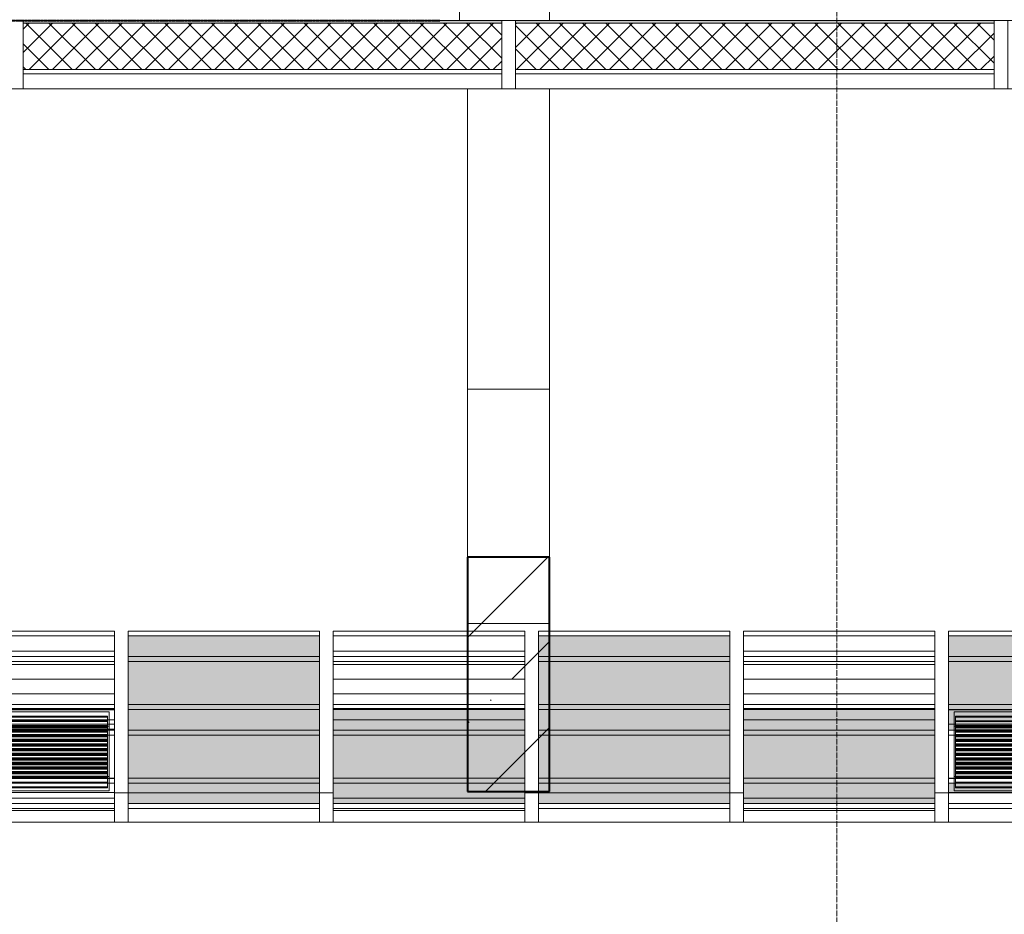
# Model space of a CAD drawing. Header units: millimetres. Extents: x 105028 to 874735, y -568483 to 191941.
# Tile 83 of 135: x 343626 to 347226, y 151265 to 154536. Entities that reach past the tile are written whole.
import ezdxf

# ---------------------------------------------------------------- set-up
doc = ezdxf.new("R2010")
doc.units = ezdxf.units.MM
for name, pattern in [('ADSK_Линия сетки', [25, 20, -2.5, 0, -2.5]), ('ADSK_Штриховая_ш3 п1_5', [4.5, 3, -1.5]), ('Штрих_3_1_5_', [4.5, 3, -1.5])]:
    doc.linetypes.add(name, pattern=pattern)
doc.layers.add('_Разделитель помещений_', color=4, linetype='ADSK_Штриховая_ш3 п1_5', lineweight=40, true_color=0x00ffff)
for name, color, linetype, lineweight in [('Импосты витража', 7, 'Continuous', 18), ('Оси', 7, 'Continuous', 9), ('Панели витража', 252, 'Continuous', 5), ('Перекрытия', 7, 'Continuous', 18), ('Стены', 7, 'Continuous', 18), ('Стены разрез', 7, 'Continuous', 40), ('Стены штриховка', 7, 'Continuous', 40)]:
    doc.layers.add(name, color=color, linetype=linetype, lineweight=lineweight)
pattern_1 = [(45, (0, 0), (-42.42640687, 42.42640687), []), (135, (0, 0), (-42.42640687, -42.42640687), [])]
pattern_2 = [(0, (0, 8698417.33), (0, 53.755), [])]

# ---------------------------------------------------------------- blocks, each defined once
blk = doc.blocks.new('135_SLK_K2_AR_rvt-1-К2_L02_5_400__Задание СС')
at = {"layer": '_Разделитель помещений_', "linetype": 'Штрих_3_1_5_'}
blk.add_line((-12377714.2, 9982455.7), (-12375964.2, 9982455.7), dxfattribs=at)
at = {"layer": 'Перекрытия'}
for p, q in [((-12368714.2, 9982455.7), (-12386314.2, 9982455.7)), ((-12386314.2, 9982455.7), (-12368714.2, 9982455.7))]:
    blk.add_line(p, q, dxfattribs=at)
blk = doc.blocks.new('135_SLK_GD_KR_rvt-1-К2_L02_5_400__Задание СС')
at = {"layer": 'Оси', "color": 8, "linetype": 'ADSK_Линия сетки', "true_color": 0x808080}
blk.add_line((-12374514.2, 10019863.3), (-12374514.2, 9976036.4), dxfattribs=at)
blk = doc.blocks.new('135_SLK_K1-2-3_KR_rvt-1-К2_L02_5_400__Задание СС')
at = {"layer": 'Стены разрез', "lineweight": 9}
h = blk.add_hatch(dxfattribs=at)
h.set_pattern_fill('FP_6', color=256, style=0, pattern_type=2)
h.set_pattern_definition([(45, (0, 0), (-314.308964, 314.308964), []), (45, (314.3, 0), (-314.308964, 314.308964), [555.625, -111.125, 3.353, -107.772])])
h.paths.add_polyline_path([(-12375864.2, 9979636.5), (-12375564.2, 9979636.5), (-12375564.2, 9980493.4), (-12375864.2, 9980493.4)])
at = {"layer": 'Перекрытия'}
for p, q in [((-12368714.2, 9982455.7), (-12386314.2, 9982455.7)), ((-12386314.2, 9982455.7), (-12368714.2, 9982455.7))]:
    blk.add_line(p, q, dxfattribs=at)
at = {"layer": 'Стены'}
for p, q in [((-12375864.2, 9980493.4), (-12375864.2, 9981107.6)), ((-12375864.2, 9981107.6), (-12375864.2, 9980250.7)), ((-12375864.2, 9981107.6), (-12375564.2, 9981107.6)), ((-12375564.2, 9980250.7), (-12375564.2, 9981107.6)), ((-12375564.2, 9981107.6), (-12375564.2, 9980493.4)), ((-12375864.2, 9980250.7), (-12375864.2, 9979636.5)), ((-12375564.2, 9980250.7), (-12375864.2, 9980250.7)), ((-12375564.2, 9979636.5), (-12375564.2, 9980250.7))]:
    blk.add_line(p, q, dxfattribs=at)
at = {"layer": 'Стены разрез'}
for p, q in [((-12375864.2, 9980493.4), (-12375864.2, 9979636.5)), ((-12375564.2, 9980493.4), (-12375864.2, 9980493.4)), ((-12375564.2, 9979636.5), (-12375564.2, 9980493.4)), ((-12375864.2, 9979636.5), (-12375564.2, 9979636.5))]:
    blk.add_line(p, q, dxfattribs=at)
blk = doc.blocks.new('Rectangular Mullion - R_StandardFrame_50Wx250H-4645537-К2_L02_5_400__Задание СС')
at = {"layer": 'Импосты витража', "lineweight": 5}
for p, q in [((-12381114.2, 9982455.7), (-12379314.2, 9982455.7)), ((-12381114.2, 9982455.7), (-12379314.2, 9982455.7)), ((-12379314.2, 9982205.7), (-12381114.2, 9982205.7)), ((-12381114.2, 9982205.7), (-12379314.2, 9982205.7))]:
    blk.add_line(p, q, dxfattribs=at)
blk = doc.blocks.new('Rectangular Mullion - R_InvisibleFrame_50Wx250H-5146803-К2_L02_5_400__Задание СС')
at = {"layer": 'Импосты витража', "lineweight": 5}
for p, q in [((-25, 0), (-25, 250)), ((-25, 250), (25, 250)), ((25, 250), (-25, 250)), ((-25, 250), (-25, 0)), ((25, 250), (25, 0)), ((25, 0), (25, 250)), ((25, 0), (-25, 0)), ((-25, 0), (25, 0))]:
    blk.add_line(p, q, dxfattribs=at)
blk = doc.blocks.new('System Panel - A_PAN_Glass_Холодное_Стемалит-V92-К2_L02_5_400__Задание СС')
at = {"layer": 'Панели витража', "lineweight": 5}
h = blk.add_hatch(dxfattribs=at)
h.set_pattern_fill('FP_36', color=256, style=0, pattern_type=2)
h.set_pattern_definition(pattern_2)
h.paths.add_polyline_path([(-12377155.2, 9979898.3), (-12377155.2, 9980149.2), (-12377855.2, 9980149.2), (-12377855.2, 9979898.3)])
h = blk.add_hatch(dxfattribs=at)
h.set_pattern_fill('FP_37', color=256, style=0, pattern_type=2)
h.set_pattern_definition([(0, (0, 1281481), (0, 140.037), [])])
h.paths.add_polyline_path([(-12377155.2, 9979861), (-12377155.2, 9979898.3), (-12377855.2, 9979898.3), (-12377855.2, 9979861)])
for p, q in [((-12377855.2, 9980149.2), (-12377855.2, 9979898.3)), ((-12377155.2, 9980149.2), (-12377855.2, 9980149.2)), ((-12377855.2, 9980111.8), (-12377855.2, 9980149.2)), ((-12377155.2, 9979898.3), (-12377155.2, 9980149.2)), ((-12377155.2, 9980149.2), (-12377155.2, 9980111.8)), ((-12377855.2, 9980111.8), (-12377155.2, 9980111.8)), ((-12377855.2, 9979861), (-12377855.2, 9980111.8)), ((-12377155.2, 9980111.8), (-12377155.2, 9979861)), ((-12377855.2, 9979898.3), (-12377155.2, 9979898.3)), ((-12377855.2, 9979898.3), (-12377855.2, 9979861)), ((-12377155.2, 9979898.3), (-12377155.2, 9979861)), ((-12377155.2, 9979861), (-12377855.2, 9979861))]:
    blk.add_line(p, q, dxfattribs=at)
blk = doc.blocks.new('System Panel - A_PAN_ALU_Темный_100_Тонкая панель_Вынос4-5838587-К2_L02_5_400__Задание СС')
at = {"layer": 'Панели витража', "lineweight": 5, "true_color": 0xdbdbdb}
for points in [[(-12385405.2, 9979954.3), (-12385405.2, 9980205.2), (-12386105.2, 9980205.2), (-12386105.2, 9979954.3), (-12386014.2, 9979954.3)], [(-12386014.2, 9979936.4), (-12385405.2, 9979936.4), (-12385405.2, 9979954.3), (-12386105.2, 9979954.3), (-12386105.2, 9979936.4)]]:
    blk.add_hatch(color=254, dxfattribs=at).paths.add_polyline_path(points)
at = {"layer": 'Панели витража', "lineweight": 5}
for p, q in [((-12386105.2, 9980205.2), (-12386105.2, 9979954.3)), ((-12385405.2, 9980205.2), (-12386105.2, 9980205.2)), ((-12386105.2, 9980111.8), (-12386105.2, 9980205.2)), ((-12385405.2, 9979954.3), (-12385405.2, 9980205.2)), ((-12385405.2, 9980205.2), (-12385405.2, 9980111.8)), ((-12386105.2, 9980111.8), (-12385405.2, 9980111.8)), ((-12386105.2, 9979861), (-12386105.2, 9980111.8)), ((-12385405.2, 9980111.8), (-12385405.2, 9979861)), ((-12386105.2, 9979954.3), (-12385405.2, 9979954.3)), ((-12386105.2, 9979954.3), (-12386105.2, 9979861)), ((-12385405.2, 9979954.3), (-12385405.2, 9979861)), ((-12385405.2, 9979861), (-12386105.2, 9979861))]:
    blk.add_line(p, q, dxfattribs=at)
blk = doc.blocks.new('System Panel - A_PAN_Glass_Холодное_Стемалит-V93-К2_L02_5_400__Задание СС')
at = {"layer": 'Панели витража', "lineweight": 5}
h = blk.add_hatch(dxfattribs=at)
h.set_pattern_fill('FP_36', color=256, style=0, pattern_type=2)
h.set_pattern_definition(pattern_2)
h.paths.add_polyline_path([(-12375655.2, 9979936.4), (-12375655.2, 9980149.2), (-12376355.2, 9980149.2), (-12376355.2, 9979936.4), (-12375864.2, 9979936.4)])
for p, q in [((-12376355.2, 9980149.2), (-12376355.2, 9979898.3)), ((-12375655.2, 9980149.2), (-12376355.2, 9980149.2)), ((-12376355.2, 9980111.8), (-12376355.2, 9980149.2)), ((-12375655.2, 9979898.3), (-12375655.2, 9980149.2)), ((-12375655.2, 9980149.2), (-12375655.2, 9980111.8)), ((-12376355.2, 9980111.8), (-12375655.2, 9980111.8)), ((-12376355.2, 9979861), (-12376355.2, 9980111.8)), ((-12375655.2, 9980111.8), (-12375655.2, 9979861)), ((-12376355.2, 9979898.3), (-12375655.2, 9979898.3)), ((-12376355.2, 9979898.3), (-12376355.2, 9979861)), ((-12375655.2, 9979898.3), (-12375655.2, 9979861)), ((-12375655.2, 9979861), (-12376355.2, 9979861))]:
    blk.add_line(p, q, dxfattribs=at)
blk = doc.blocks.new('System Panel - A_PAN_Glass_Холодное_Стемалит-V94-К2_L02_5_400__Задание СС')
at = {"layer": 'Панели витража', "lineweight": 5}
h = blk.add_hatch(dxfattribs=at)
h.set_pattern_fill('FP_36', color=256, style=0, pattern_type=2)
h.set_pattern_definition(pattern_2)
h.paths.add_polyline_path([(-12374855.2, 9979936.4), (-12374155.2, 9979936.4), (-12374155.2, 9980149.2), (-12374855.2, 9980149.2)])
for p, q in [((-12374855.2, 9980149.2), (-12374855.2, 9979898.3)), ((-12374155.2, 9980149.2), (-12374855.2, 9980149.2)), ((-12374855.2, 9980111.8), (-12374855.2, 9980149.2)), ((-12374155.2, 9979898.3), (-12374155.2, 9980149.2)), ((-12374155.2, 9980149.2), (-12374155.2, 9980111.8)), ((-12374855.2, 9980111.8), (-12374155.2, 9980111.8)), ((-12374855.2, 9979861), (-12374855.2, 9980111.8)), ((-12374155.2, 9980111.8), (-12374155.2, 9979861)), ((-12374855.2, 9979898.3), (-12374155.2, 9979898.3)), ((-12374855.2, 9979898.3), (-12374855.2, 9979861)), ((-12374155.2, 9979898.3), (-12374155.2, 9979861)), ((-12374155.2, 9979861), (-12374855.2, 9979861))]:
    blk.add_line(p, q, dxfattribs=at)
blk = doc.blocks.new('System Panel - A_PAN_ALU_Темный_100_Тонкая панель_Вынос4-V87-К2_L02_5_400__Задание СС')
at = {"layer": 'Панели витража', "lineweight": 5, "true_color": 0xdbdbdb}
for points in [[(-12383905.2, 9979954.3), (-12383905.2, 9980205.2), (-12384605.2, 9980205.2), (-12384605.2, 9979954.3)], [(-12383905.2, 9979861), (-12383905.2, 9979954.3), (-12384605.2, 9979954.3), (-12384605.2, 9979861)]]:
    blk.add_hatch(color=254, dxfattribs=at).paths.add_polyline_path(points)
at = {"layer": 'Панели витража', "lineweight": 5}
for p, q in [((-12384605.2, 9980205.2), (-12384605.2, 9979954.3)), ((-12383905.2, 9980205.2), (-12384605.2, 9980205.2)), ((-12384605.2, 9980111.8), (-12384605.2, 9980205.2)), ((-12383905.2, 9979954.3), (-12383905.2, 9980205.2)), ((-12383905.2, 9980205.2), (-12383905.2, 9980111.8)), ((-12384605.2, 9980111.8), (-12383905.2, 9980111.8)), ((-12384605.2, 9979861), (-12384605.2, 9980111.8)), ((-12383905.2, 9980111.8), (-12383905.2, 9979861)), ((-12384605.2, 9979954.3), (-12383905.2, 9979954.3)), ((-12384605.2, 9979954.3), (-12384605.2, 9979861)), ((-12383905.2, 9979954.3), (-12383905.2, 9979861)), ((-12383905.2, 9979861), (-12384605.2, 9979861))]:
    blk.add_line(p, q, dxfattribs=at)
blk = doc.blocks.new('SLG_Панель_Решетка - СТМ-36_ В-50_ У-160 _Смещение 18__Сэндвич-панель_жс-0_2-0_25-6039872-К2_L02_5_400__Задание СС')
at = {"layer": 'Панели витража', "lineweight": 5}
for p, q in [((-12383905.2, 9979934.6), (-12384605.2, 9979934.6)), ((-12384605.2, 9979934.6), (-12384605.2, 9979683.7)), ((-12384605.2, 9979883.2), (-12384605.2, 9979934.6)), ((-12384585.2, 9979690.9), (-12384585.2, 9979927.4)), ((-12384585.2, 9979927.4), (-12383925.2, 9979927.4)), ((-12384585.2, 9979876), (-12384585.2, 9979927.4)), ((-12383925.2, 9979927.4), (-12383925.2, 9979690.9)), ((-12383925.2, 9979876), (-12383925.2, 9979927.4)), ((-12383905.2, 9979683.7), (-12383905.2, 9979934.6)), ((-12383905.2, 9979883.2), (-12383905.2, 9979934.6)), ((-12384580.2, 9979908.8), (-12384580.2, 9979912.2)), ((-12384580.2, 9979912.2), (-12384580.2, 9979873.2)), ((-12383930.2, 9979912.2), (-12384580.2, 9979912.2)), ((-12384580.2, 9979869.8), (-12384580.2, 9979908.8)), ((-12383930.2, 9979908.8), (-12384580.2, 9979908.8)), ((-12384580.2, 9979891.9), (-12384580.2, 9979895.3)), ((-12384580.2, 9979895.3), (-12384580.2, 9979856.3)), ((-12383930.2, 9979895.3), (-12384580.2, 9979895.3)), ((-12384580.2, 9979852.9), (-12384580.2, 9979891.9)), ((-12383930.2, 9979891.9), (-12384580.2, 9979891.9)), ((-12383930.2, 9979873.2), (-12383930.2, 9979912.2)), ((-12383930.2, 9979912.2), (-12383930.2, 9979908.8)), ((-12383930.2, 9979908.8), (-12383930.2, 9979869.8)), ((-12383930.2, 9979856.3), (-12383930.2, 9979895.3)), ((-12383930.2, 9979895.3), (-12383930.2, 9979891.9)), ((-12383930.2, 9979891.9), (-12383930.2, 9979852.9)), ((-12384605.2, 9979632.4), (-12384605.2, 9979883.2)), ((-12384605.2, 9979883.2), (-12383905.2, 9979883.2)), ((-12383925.2, 9979876), (-12384585.2, 9979876)), ((-12384585.2, 9979876), (-12384585.2, 9979639.5)), ((-12384580.2, 9979875), (-12384580.2, 9979878.4)), ((-12384580.2, 9979878.4), (-12384580.2, 9979839.4)), ((-12383930.2, 9979878.4), (-12384580.2, 9979878.4)), ((-12384580.2, 9979836), (-12384580.2, 9979875)), ((-12383930.2, 9979875), (-12384580.2, 9979875)), ((-12384580.2, 9979873.2), (-12384580.2, 9979869.8)), ((-12383930.2, 9979873.2), (-12384580.2, 9979873.2)), ((-12384580.2, 9979869.8), (-12383930.2, 9979869.8)), ((-12384580.2, 9979858.1), (-12384580.2, 9979861.5)), ((-12384580.2, 9979861.5), (-12384580.2, 9979822.5)), ((-12383930.2, 9979861.5), (-12384580.2, 9979861.5)), ((-12384580.2, 9979819.1), (-12384580.2, 9979858.1)), ((-12383930.2, 9979858.1), (-12384580.2, 9979858.1)), ((-12384580.2, 9979856.3), (-12384580.2, 9979852.9)), ((-12383930.2, 9979856.3), (-12384580.2, 9979856.3)), ((-12384580.2, 9979852.9), (-12383930.2, 9979852.9)), ((-12383930.2, 9979839.4), (-12383930.2, 9979878.4)), ((-12383930.2, 9979878.4), (-12383930.2, 9979875)), ((-12383930.2, 9979875), (-12383930.2, 9979836)), ((-12383930.2, 9979869.8), (-12383930.2, 9979873.2)), ((-12383930.2, 9979822.5), (-12383930.2, 9979861.5)), ((-12383930.2, 9979861.5), (-12383930.2, 9979858.1)), ((-12383930.2, 9979858.1), (-12383930.2, 9979819.1)), ((-12383930.2, 9979852.9), (-12383930.2, 9979856.3)), ((-12383925.2, 9979639.5), (-12383925.2, 9979876)), ((-12383905.2, 9979883.2), (-12383905.2, 9979632.4)), ((-12384580.2, 9979841.2), (-12384580.2, 9979844.6)), ((-12384580.2, 9979844.6), (-12384580.2, 9979805.6)), ((-12383930.2, 9979844.6), (-12384580.2, 9979844.6)), ((-12384580.2, 9979802.2), (-12384580.2, 9979841.2)), ((-12383930.2, 9979841.2), (-12384580.2, 9979841.2)), ((-12384580.2, 9979839.4), (-12384580.2, 9979836)), ((-12383930.2, 9979839.4), (-12384580.2, 9979839.4)), ((-12384580.2, 9979836), (-12383930.2, 9979836)), ((-12384580.2, 9979824.3), (-12384580.2, 9979827.7)), ((-12384580.2, 9979827.7), (-12384580.2, 9979788.7)), ((-12383930.2, 9979827.7), (-12384580.2, 9979827.7)), ((-12384580.2, 9979785.3), (-12384580.2, 9979824.3)), ((-12383930.2, 9979824.3), (-12384580.2, 9979824.3)), ((-12384580.2, 9979822.5), (-12384580.2, 9979819.1)), ((-12383930.2, 9979822.5), (-12384580.2, 9979822.5)), ((-12384580.2, 9979819.1), (-12383930.2, 9979819.1)), ((-12383930.2, 9979805.6), (-12383930.2, 9979844.6)), ((-12383930.2, 9979844.6), (-12383930.2, 9979841.2)), ((-12383930.2, 9979841.2), (-12383930.2, 9979802.2)), ((-12383930.2, 9979836), (-12383930.2, 9979839.4)), ((-12383930.2, 9979788.7), (-12383930.2, 9979827.7)), ((-12383930.2, 9979827.7), (-12383930.2, 9979824.3)), ((-12383930.2, 9979824.3), (-12383930.2, 9979785.3)), ((-12383930.2, 9979819.1), (-12383930.2, 9979822.5)), ((-12384580.2, 9979807.4), (-12384580.2, 9979810.8)), ((-12384580.2, 9979810.8), (-12384580.2, 9979771.8)), ((-12383930.2, 9979810.8), (-12384580.2, 9979810.8)), ((-12384580.2, 9979768.4), (-12384580.2, 9979807.4)), ((-12383930.2, 9979807.4), (-12384580.2, 9979807.4)), ((-12384580.2, 9979805.6), (-12384580.2, 9979802.2)), ((-12383930.2, 9979805.6), (-12384580.2, 9979805.6)), ((-12384580.2, 9979802.2), (-12383930.2, 9979802.2)), ((-12384580.2, 9979790.5), (-12384580.2, 9979793.9)), ((-12384580.2, 9979793.9), (-12384580.2, 9979754.9)), ((-12383930.2, 9979793.9), (-12384580.2, 9979793.9)), ((-12384580.2, 9979751.5), (-12384580.2, 9979790.5)), ((-12383930.2, 9979790.5), (-12384580.2, 9979790.5)), ((-12384580.2, 9979788.7), (-12384580.2, 9979785.3)), ((-12383930.2, 9979788.7), (-12384580.2, 9979788.7)), ((-12384580.2, 9979785.3), (-12383930.2, 9979785.3)), ((-12384580.2, 9979773.6), (-12384580.2, 9979777)), ((-12384580.2, 9979777), (-12384580.2, 9979738)), ((-12383930.2, 9979777), (-12384580.2, 9979777)), ((-12383930.2, 9979771.8), (-12383930.2, 9979810.8)), ((-12383930.2, 9979810.8), (-12383930.2, 9979807.4)), ((-12383930.2, 9979807.4), (-12383930.2, 9979768.4)), ((-12383930.2, 9979802.2), (-12383930.2, 9979805.6)), ((-12383930.2, 9979754.9), (-12383930.2, 9979793.9)), ((-12383930.2, 9979793.9), (-12383930.2, 9979790.5)), ((-12383930.2, 9979790.5), (-12383930.2, 9979751.5)), ((-12383930.2, 9979785.3), (-12383930.2, 9979788.7)), ((-12383930.2, 9979738), (-12383930.2, 9979777)), ((-12383930.2, 9979777), (-12383930.2, 9979773.6)), ((-12384580.2, 9979734.6), (-12384580.2, 9979773.6)), ((-12383930.2, 9979773.6), (-12384580.2, 9979773.6)), ((-12384580.2, 9979771.8), (-12384580.2, 9979768.4)), ((-12383930.2, 9979771.8), (-12384580.2, 9979771.8)), ((-12384580.2, 9979768.4), (-12383930.2, 9979768.4)), ((-12384580.2, 9979756.7), (-12384580.2, 9979760.1)), ((-12384580.2, 9979760.1), (-12384580.2, 9979721)), ((-12383930.2, 9979760.1), (-12384580.2, 9979760.1)), ((-12384580.2, 9979717.7), (-12384580.2, 9979756.7)), ((-12383930.2, 9979756.7), (-12384580.2, 9979756.7)), ((-12384580.2, 9979754.9), (-12384580.2, 9979751.5)), ((-12383930.2, 9979754.9), (-12384580.2, 9979754.9)), ((-12384580.2, 9979751.5), (-12383930.2, 9979751.5)), ((-12384580.2, 9979739.8), (-12384580.2, 9979743.2)), ((-12384580.2, 9979743.2), (-12384580.2, 9979704.1)), ((-12383930.2, 9979743.2), (-12384580.2, 9979743.2)), ((-12383930.2, 9979773.6), (-12383930.2, 9979734.6)), ((-12383930.2, 9979768.4), (-12383930.2, 9979771.8)), ((-12383930.2, 9979721), (-12383930.2, 9979760.1)), ((-12383930.2, 9979760.1), (-12383930.2, 9979756.7)), ((-12383930.2, 9979756.7), (-12383930.2, 9979717.7)), ((-12383930.2, 9979751.5), (-12383930.2, 9979754.9)), ((-12383930.2, 9979704.1), (-12383930.2, 9979743.2)), ((-12383930.2, 9979743.2), (-12383930.2, 9979739.8)), ((-12384580.2, 9979700.8), (-12384580.2, 9979739.8)), ((-12383930.2, 9979739.8), (-12384580.2, 9979739.8)), ((-12384580.2, 9979738), (-12384580.2, 9979734.6)), ((-12383930.2, 9979738), (-12384580.2, 9979738)), ((-12384580.2, 9979734.6), (-12383930.2, 9979734.6)), ((-12384580.2, 9979722.9), (-12384580.2, 9979726.3)), ((-12384580.2, 9979726.3), (-12384580.2, 9979687.2)), ((-12383930.2, 9979726.3), (-12384580.2, 9979726.3)), ((-12384580.2, 9979683.9), (-12384580.2, 9979722.9)), ((-12383930.2, 9979722.9), (-12384580.2, 9979722.9)), ((-12384580.2, 9979721), (-12384580.2, 9979717.7)), ((-12383930.2, 9979721), (-12384580.2, 9979721)), ((-12384580.2, 9979717.7), (-12383930.2, 9979717.7)), ((-12384580.2, 9979706), (-12384580.2, 9979709.4)), ((-12384580.2, 9979709.4), (-12384580.2, 9979670.3)), ((-12383930.2, 9979709.4), (-12384580.2, 9979709.4)), ((-12384580.2, 9979667), (-12384580.2, 9979706)), ((-12383930.2, 9979706), (-12384580.2, 9979706)), ((-12384580.2, 9979704.1), (-12384580.2, 9979700.8)), ((-12383930.2, 9979704.1), (-12384580.2, 9979704.1)), ((-12383930.2, 9979739.8), (-12383930.2, 9979700.8)), ((-12383930.2, 9979734.6), (-12383930.2, 9979738)), ((-12383930.2, 9979687.2), (-12383930.2, 9979726.3)), ((-12383930.2, 9979726.3), (-12383930.2, 9979722.9)), ((-12383930.2, 9979722.9), (-12383930.2, 9979683.9)), ((-12383930.2, 9979717.7), (-12383930.2, 9979721)), ((-12383930.2, 9979670.3), (-12383930.2, 9979709.4)), ((-12383930.2, 9979709.4), (-12383930.2, 9979706)), ((-12383930.2, 9979706), (-12383930.2, 9979667)), ((-12383930.2, 9979700.8), (-12383930.2, 9979704.1)), ((-12384605.2, 9979683.7), (-12383905.2, 9979683.7)), ((-12384605.2, 9979683.7), (-12384605.2, 9979632.4)), ((-12383925.2, 9979690.9), (-12384585.2, 9979690.9)), ((-12384585.2, 9979639.5), (-12384585.2, 9979690.9)), ((-12384580.2, 9979700.8), (-12383930.2, 9979700.8)), ((-12384580.2, 9979689.1), (-12384580.2, 9979692.4)), ((-12384580.2, 9979692.4), (-12384580.2, 9979653.4)), ((-12383930.2, 9979692.4), (-12384580.2, 9979692.4)), ((-12384580.2, 9979650), (-12384580.2, 9979689.1)), ((-12383930.2, 9979689.1), (-12384580.2, 9979689.1)), ((-12384580.2, 9979687.2), (-12384580.2, 9979683.9)), ((-12383930.2, 9979687.2), (-12384580.2, 9979687.2)), ((-12384580.2, 9979683.9), (-12383930.2, 9979683.9)), ((-12384580.2, 9979670.3), (-12384580.2, 9979667)), ((-12383930.2, 9979670.3), (-12384580.2, 9979670.3)), ((-12383930.2, 9979653.4), (-12383930.2, 9979692.4)), ((-12383930.2, 9979692.4), (-12383930.2, 9979689.1)), ((-12383930.2, 9979689.1), (-12383930.2, 9979650)), ((-12383930.2, 9979683.9), (-12383930.2, 9979687.2)), ((-12383930.2, 9979667), (-12383930.2, 9979670.3)), ((-12383925.2, 9979690.9), (-12383925.2, 9979639.5)), ((-12383905.2, 9979632.4), (-12383905.2, 9979683.7)), ((-12383905.2, 9979632.4), (-12384605.2, 9979632.4)), ((-12384585.2, 9979639.5), (-12383925.2, 9979639.5)), ((-12384580.2, 9979667), (-12383930.2, 9979667)), ((-12384580.2, 9979653.4), (-12384580.2, 9979650)), ((-12383930.2, 9979653.4), (-12384580.2, 9979653.4)), ((-12384580.2, 9979650), (-12383930.2, 9979650)), ((-12383930.2, 9979650), (-12383930.2, 9979653.4))]:
    blk.add_line(p, q, dxfattribs=at)
blk = doc.blocks.new('System Panel - A_PAN_ALU_Темный_100_Тонкая панель_Вынос4-V99-К2_L02_5_400__Задание СС')
at = {"layer": 'Панели витража', "lineweight": 5, "true_color": 0xdbdbdb}
blk.add_hatch(color=254, dxfattribs=at).paths.add_polyline_path([(-12385405.2, 9979685.6), (-12385405.2, 9979936.4), (-12386105.2, 9979936.4), (-12386105.2, 9979685.6), (-12386014.2, 9979685.6)])
h = blk.add_hatch(color=254, dxfattribs=at)
h.paths.add_polyline_path([(-12385405.2, 9979592.2), (-12385405.2, 9979631.5), (-12386105.2, 9979631.5), (-12386105.2, 9979592.2), (-12386014.2, 9979592.2)])
h.paths.add_polyline_path([(-12386105.2, 9979667.6), (-12385405.2, 9979667.6), (-12385405.2, 9979685.6), (-12386105.2, 9979685.6)])
at = {"layer": 'Панели витража', "lineweight": 5}
for p, q in [((-12386105.2, 9979936.4), (-12386105.2, 9979685.6)), ((-12385405.2, 9979936.4), (-12386105.2, 9979936.4)), ((-12386105.2, 9979843.1), (-12386105.2, 9979936.4)), ((-12385405.2, 9979685.6), (-12385405.2, 9979936.4)), ((-12385405.2, 9979936.4), (-12385405.2, 9979843.1)), ((-12386105.2, 9979843.1), (-12385405.2, 9979843.1)), ((-12386105.2, 9979592.2), (-12386105.2, 9979843.1)), ((-12385405.2, 9979843.1), (-12385405.2, 9979592.2)), ((-12386105.2, 9979685.6), (-12385405.2, 9979685.6)), ((-12386105.2, 9979685.6), (-12386105.2, 9979592.2)), ((-12385405.2, 9979685.6), (-12385405.2, 9979592.2)), ((-12385405.2, 9979592.2), (-12386105.2, 9979592.2))]:
    blk.add_line(p, q, dxfattribs=at)
blk = doc.blocks.new('System Panel - A_PAN_Glass_Холодное_Стемалит-V107-К2_L02_5_400__Задание СС')
at = {"layer": 'Панели витража', "lineweight": 5}
for p, q in [((-12377855.2, 9979574.3), (-12377855.2, 9979611.6)), ((-12377855.2, 9979611.6), (-12377855.2, 9979567.2)), ((-12377155.2, 9979611.6), (-12377855.2, 9979611.6)), ((-12377155.2, 9979611.6), (-12377155.2, 9979574.3)), ((-12377155.2, 9979567.2), (-12377155.2, 9979611.6)), ((-12377855.2, 9979574.3), (-12377155.2, 9979574.3)), ((-12377855.2, 9979524.4), (-12377855.2, 9979574.3)), ((-12377155.2, 9979567.2), (-12377855.2, 9979567.2)), ((-12377855.2, 9979567.2), (-12377855.2, 9979524.4)), ((-12377155.2, 9979574.3), (-12377155.2, 9979524.4)), ((-12377155.2, 9979524.4), (-12377155.2, 9979567.2)), ((-12377855.2, 9979524.4), (-12377155.2, 9979524.4))]:
    blk.add_line(p, q, dxfattribs=at)
blk = doc.blocks.new('System Panel - A_PAN_ALU_Темный_100_Тонкая панель_Вынос4-V101-К2_L02_5_400__Задание СС')
at = {"layer": 'Панели витража', "lineweight": 5, "true_color": 0xdbdbdb}
blk.add_hatch(color=254, dxfattribs=at).paths.add_polyline_path([(-12385405.2, 9979631.5), (-12385405.2, 9979667.6), (-12386105.2, 9979667.6), (-12386105.2, 9979631.5), (-12386014.2, 9979631.5)])
at = {"layer": 'Панели витража', "lineweight": 5}
for p, q in [((-12386105.2, 9979574.3), (-12386105.2, 9979667.6)), ((-12386105.2, 9979667.6), (-12386105.2, 9979631.5)), ((-12385405.2, 9979667.6), (-12386105.2, 9979667.6)), ((-12385405.2, 9979667.6), (-12385405.2, 9979574.3)), ((-12385405.2, 9979631.5), (-12385405.2, 9979667.6)), ((-12385405.2, 9979631.5), (-12386105.2, 9979631.5)), ((-12386105.2, 9979631.5), (-12386105.2, 9979524.4)), ((-12385405.2, 9979524.4), (-12385405.2, 9979631.5)), ((-12386105.2, 9979574.3), (-12385405.2, 9979574.3)), ((-12386105.2, 9979524.4), (-12386105.2, 9979574.3)), ((-12385405.2, 9979574.3), (-12385405.2, 9979524.4)), ((-12386105.2, 9979524.4), (-12385405.2, 9979524.4))]:
    blk.add_line(p, q, dxfattribs=at)
blk = doc.blocks.new('System Panel - A_PAN_Glass_Холодное_Стемалит-V108-К2_L02_5_400__Задание СС')
at = {"layer": 'Панели витража', "lineweight": 5}
for p, q in [((-12376355.2, 9979574.3), (-12376355.2, 9979611.6)), ((-12376355.2, 9979611.6), (-12376355.2, 9979567.2)), ((-12375655.2, 9979611.6), (-12376355.2, 9979611.6)), ((-12375655.2, 9979611.6), (-12375655.2, 9979574.3)), ((-12375655.2, 9979567.2), (-12375655.2, 9979611.6)), ((-12376355.2, 9979574.3), (-12375655.2, 9979574.3)), ((-12376355.2, 9979524.4), (-12376355.2, 9979574.3)), ((-12375655.2, 9979567.2), (-12376355.2, 9979567.2)), ((-12376355.2, 9979567.2), (-12376355.2, 9979524.4)), ((-12375655.2, 9979574.3), (-12375655.2, 9979524.4)), ((-12375655.2, 9979524.4), (-12375655.2, 9979567.2)), ((-12376355.2, 9979524.4), (-12375655.2, 9979524.4))]:
    blk.add_line(p, q, dxfattribs=at)
blk = doc.blocks.new('System Panel - A_PAN_Glass_Холодное_Стемалит-V109-К2_L02_5_400__Задание СС')
at = {"layer": 'Панели витража', "lineweight": 5}
for p, q in [((-12374855.2, 9979574.3), (-12374855.2, 9979611.6)), ((-12374855.2, 9979611.6), (-12374855.2, 9979567.2)), ((-12374155.2, 9979611.6), (-12374855.2, 9979611.6)), ((-12374155.2, 9979611.6), (-12374155.2, 9979574.3)), ((-12374155.2, 9979567.2), (-12374155.2, 9979611.6)), ((-12374855.2, 9979574.3), (-12374155.2, 9979574.3)), ((-12374855.2, 9979524.4), (-12374855.2, 9979574.3)), ((-12374155.2, 9979567.2), (-12374855.2, 9979567.2)), ((-12374855.2, 9979567.2), (-12374855.2, 9979524.4)), ((-12374155.2, 9979574.3), (-12374155.2, 9979524.4)), ((-12374155.2, 9979524.4), (-12374155.2, 9979567.2)), ((-12374855.2, 9979524.4), (-12374155.2, 9979524.4))]:
    blk.add_line(p, q, dxfattribs=at)
blk = doc.blocks.new('Rectangular Mullion - R_StandardFrame_50Wx250H 2-5838574-К2_L02_5_400__Задание СС')
at = {"layer": 'Импосты витража', "lineweight": 5}
for p, q in [((-12386105.2, 9980223.1), (-12386105.2, 9980129.8)), ((-12386105.2, 9980205.2), (-12386105.2, 9980223.1)), ((-12385405.2, 9980223.1), (-12386105.2, 9980223.1)), ((-12385405.2, 9980223.1), (-12385405.2, 9980205.2)), ((-12385405.2, 9980129.8), (-12385405.2, 9980223.1)), ((-12386105.2, 9980111.8), (-12386105.2, 9980205.2)), ((-12386105.2, 9980205.2), (-12385405.2, 9980205.2)), ((-12385405.2, 9980205.2), (-12385405.2, 9980111.8)), ((-12386105.2, 9980129.8), (-12386105.2, 9980111.8)), ((-12386105.2, 9980129.8), (-12385405.2, 9980129.8)), ((-12386105.2, 9980111.8), (-12385405.2, 9980111.8)), ((-12385405.2, 9980111.8), (-12385405.2, 9980129.8))]:
    blk.add_line(p, q, dxfattribs=at)
blk = doc.blocks.new('Rectangular Mullion - R_StandardFrame_50Wx250H 2-5838577-К2_L02_5_400__Задание СС')
at = {"layer": 'Импосты витража', "lineweight": 5}
for p, q in [((-12386155.2, 9980214.2), (-12386155.2, 9979945.4)), ((-12386105.2, 9979945.4), (-12386105.2, 9980214.2)), ((-12386155.2, 9979852), (-12386155.2, 9980120.8)), ((-12386105.2, 9979852), (-12386105.2, 9980120.8))]:
    blk.add_line(p, q, dxfattribs=at)
blk = doc.blocks.new('Rectangular Mullion - R_StandardFrame_50Wx250H 2-V113-К2_L02_5_400__Задание СС')
at = {"layer": 'Импосты витража', "lineweight": 5}
for p, q in [((-12386155.2, 9979676.6), (-12386155.2, 9979631.5)), ((-12386105.2, 9979631.5), (-12386105.2, 9979676.6)), ((-12386105.2, 9979631.5), (-12386155.2, 9979631.5)), ((-12386155.2, 9979631.5), (-12386155.2, 9979524.4)), ((-12386105.2, 9979524.4), (-12386105.2, 9979631.5)), ((-12386155.2, 9979524.4), (-12386155.2, 9979583.2)), ((-12386105.2, 9979524.4), (-12386105.2, 9979583.2)), ((-12386155.2, 9979524.4), (-12386105.2, 9979524.4))]:
    blk.add_line(p, q, dxfattribs=at)
blk = doc.blocks.new('135_SLK_K2_AR_FCD_rvt-1-К2_L02_5_400__Задание СС')
at = {"layer": 'Стены разрез', "lineweight": 18, "true_color": 0xe1dccd}
for points in [[(-12377489.2, 9982445.7), (-12375739.2, 9982445.7), (-12375739.2, 9982455.7), (-12377489.2, 9982455.7)], [(-12373939.2, 9982445.7), (-12373939.2, 9982455.7), (-12375689.2, 9982455.7), (-12375689.2, 9982445.7), (-12374419.9, 9982445.7)]]:
    blk.add_hatch(color=254, dxfattribs=at).paths.add_polyline_path(points)
at = {"layer": 'Стены разрез', "lineweight": 5}
h = blk.add_hatch(dxfattribs=at)
h.set_pattern_fill('FP_23', color=256, style=0, pattern_type=2)
h.set_pattern_definition(pattern_1)
h.paths.add_polyline_path([(-12375739.2, 9982275.7), (-12375739.2, 9982445.7), (-12377489.2, 9982445.7), (-12377489.2, 9982275.7), (-12377051, 9982275.7)])
h = blk.add_hatch(dxfattribs=at)
h.set_pattern_fill('FP_23', color=256, style=0, pattern_type=2)
h.set_pattern_definition(pattern_1)
h.paths.add_polyline_path([(-12373939.2, 9982275.7), (-12373939.2, 9982445.7), (-12375689.2, 9982445.7), (-12375689.2, 9982275.7), (-12374419.9, 9982275.7)])
at = {"layer": 'Перекрытия', "lineweight": 5}
for p, q in [((-12375894.2, 9983960.7), (-12375894.2, 9982455.7)), ((-12375894.2, 9982455.7), (-12375894.2, 9983960.7)), ((-12375564.2, 9982455.7), (-12375564.2, 9983960.7)), ((-12375564.2, 9983960.7), (-12375564.2, 9982455.7)), ((-12375894.2, 9982455.7), (-12379164.2, 9982455.7)), ((-12379164.2, 9982455.7), (-12375894.2, 9982455.7)), ((-12372294.2, 9982455.7), (-12375564.2, 9982455.7)), ((-12375564.2, 9982455.7), (-12372294.2, 9982455.7)), ((-12375864.2, 9981107.6), (-12375864.2, 9982205.7)), ((-12375864.2, 9982205.7), (-12375564.2, 9982205.7)), ((-12375564.2, 9982205.7), (-12375864.2, 9982205.7)), ((-12375864.2, 9982205.7), (-12375864.2, 9981107.6)), ((-12375564.2, 9982205.7), (-12375564.2, 9981107.6)), ((-12375564.2, 9981107.6), (-12375564.2, 9982205.7)), ((-12375564.2, 9981107.6), (-12375864.2, 9981107.6)), ((-12375864.2, 9981107.6), (-12375564.2, 9981107.6))]:
    blk.add_line(p, q, dxfattribs=at)
at = {"layer": 'Стены', "lineweight": 5}
for p, q in [((-12375739.2, 9982455.7), (-12377489.2, 9982455.7)), ((-12377489.2, 9982205.7), (-12377489.2, 9982455.7)), ((-12375739.2, 9982455.7), (-12375739.2, 9982205.7)), ((-12373939.2, 9982455.7), (-12375689.2, 9982455.7)), ((-12375689.2, 9982205.7), (-12375689.2, 9982455.7)), ((-12373939.2, 9982455.7), (-12373939.2, 9982205.7)), ((-12377489.2, 9982205.7), (-12375739.2, 9982205.7)), ((-12375689.2, 9982205.7), (-12373939.2, 9982205.7))]:
    blk.add_line(p, q, dxfattribs=at)
at = {"layer": 'Стены разрез', "lineweight": 9}
for p, q in [((-12375739.2, 9982455.7), (-12377489.2, 9982455.7)), ((-12377489.2, 9982455.7), (-12377489.2, 9982205.7)), ((-12375739.2, 9982205.7), (-12375739.2, 9982455.7)), ((-12373939.2, 9982455.7), (-12375689.2, 9982455.7)), ((-12375689.2, 9982455.7), (-12375689.2, 9982205.7)), ((-12373939.2, 9982205.7), (-12373939.2, 9982455.7)), ((-12377489.2, 9982205.7), (-12375739.2, 9982205.7)), ((-12375689.2, 9982205.7), (-12373939.2, 9982205.7))]:
    blk.add_line(p, q, dxfattribs=at)
at = {"layer": 'Стены штриховка', "lineweight": 9}
for p, q in [((-12377489.2, 9982445.7), (-12375739.2, 9982445.7)), ((-12375689.2, 9982445.7), (-12373939.2, 9982445.7)), ((-12377489.2, 9982275.7), (-12375739.2, 9982275.7)), ((-12377489.2, 9982260.7), (-12375739.2, 9982260.7)), ((-12375689.2, 9982275.7), (-12373939.2, 9982275.7)), ((-12375689.2, 9982260.7), (-12373939.2, 9982260.7))]:
    blk.add_line(p, q, dxfattribs=at)
at = {"layer": 'Импосты витража', "lineweight": 5, "extrusion": (0, 0, -1)}
for p in [(12377514.2, 9982205.7), (12375714.2, 9982205.7), (12373914.2, 9982205.7)]:
    blk.add_blockref('Rectangular Mullion - R_InvisibleFrame_50Wx250H-5146803-К2_L02_5_400__Задание СС', p, dxfattribs=at)
at = {"layer": 'Импосты витража', "lineweight": 5}
for name, p in [('Rectangular Mullion - R_StandardFrame_50Wx250H-4645537-К2_L02_5_400__Задание СС', (3600, 0)), ('Rectangular Mullion - R_StandardFrame_50Wx250H-4645537-К2_L02_5_400__Задание СС', (5400, 0)), ('Rectangular Mullion - R_StandardFrame_50Wx250H-4645537-К2_L02_5_400__Задание СС', (7200, 0)), ('Rectangular Mullion - R_StandardFrame_50Wx250H 2-5838574-К2_L02_5_400__Задание СС', (8250, 0)), ('Rectangular Mullion - R_StandardFrame_50Wx250H 2-5838577-К2_L02_5_400__Задание СС', (9000, 0)), ('Rectangular Mullion - R_StandardFrame_50Wx250H 2-5838574-К2_L02_5_400__Задание СС', (9000, 0)), ('Rectangular Mullion - R_StandardFrame_50Wx250H 2-5838577-К2_L02_5_400__Задание СС', (9750, 0)), ('Rectangular Mullion - R_StandardFrame_50Wx250H 2-5838574-К2_L02_5_400__Задание СС', (9750, 0)), ('Rectangular Mullion - R_StandardFrame_50Wx250H 2-5838577-К2_L02_5_400__Задание СС', (10500, 0)), ('Rectangular Mullion - R_StandardFrame_50Wx250H 2-5838574-К2_L02_5_400__Задание СС', (10500, 0)), ('Rectangular Mullion - R_StandardFrame_50Wx250H 2-5838577-К2_L02_5_400__Задание СС', (11250, 0)), ('Rectangular Mullion - R_StandardFrame_50Wx250H 2-5838574-К2_L02_5_400__Задание СС', (11250, 0)), ('Rectangular Mullion - R_StandardFrame_50Wx250H 2-5838577-К2_L02_5_400__Задание СС', (12000, 0)), ('Rectangular Mullion - R_StandardFrame_50Wx250H 2-5838574-К2_L02_5_400__Задание СС', (12000, 0)), ('Rectangular Mullion - R_StandardFrame_50Wx250H 2-5838574-К2_L02_5_400__Задание СС', (8250, -268.8)), ('Rectangular Mullion - R_StandardFrame_50Wx250H 2-5838577-К2_L02_5_400__Задание СС', (9000, -268.8)), ('Rectangular Mullion - R_StandardFrame_50Wx250H 2-5838574-К2_L02_5_400__Задание СС', (9000, -268.8)), ('Rectangular Mullion - R_StandardFrame_50Wx250H 2-5838577-К2_L02_5_400__Задание СС', (9750, -268.8)), ('Rectangular Mullion - R_StandardFrame_50Wx250H 2-5838574-К2_L02_5_400__Задание СС', (9750, -268.8)), ('Rectangular Mullion - R_StandardFrame_50Wx250H 2-5838577-К2_L02_5_400__Задание СС', (10500, -268.8)), ('Rectangular Mullion - R_StandardFrame_50Wx250H 2-5838574-К2_L02_5_400__Задание СС', (10500, -268.8)), ('Rectangular Mullion - R_StandardFrame_50Wx250H 2-5838577-К2_L02_5_400__Задание СС', (11250, -268.8)), ('Rectangular Mullion - R_StandardFrame_50Wx250H 2-5838574-К2_L02_5_400__Задание СС', (11250, -268.8)), ('Rectangular Mullion - R_StandardFrame_50Wx250H 2-5838577-К2_L02_5_400__Задание СС', (12000, -268.8)), ('Rectangular Mullion - R_StandardFrame_50Wx250H 2-5838574-К2_L02_5_400__Задание СС', (12000, -268.8)), ('Rectangular Mullion - R_StandardFrame_50Wx250H 2-5838574-К2_L02_5_400__Задание СС', (8250, -537.6)), ('Rectangular Mullion - R_StandardFrame_50Wx250H 2-V113-К2_L02_5_400__Задание СС', (9000, 0)), ('Rectangular Mullion - R_StandardFrame_50Wx250H 2-5838574-К2_L02_5_400__Задание СС', (9000, -537.6)), ('Rectangular Mullion - R_StandardFrame_50Wx250H 2-V113-К2_L02_5_400__Задание СС', (9750, 0)), ('Rectangular Mullion - R_StandardFrame_50Wx250H 2-5838574-К2_L02_5_400__Задание СС', (9750, -537.6)), ('Rectangular Mullion - R_StandardFrame_50Wx250H 2-V113-К2_L02_5_400__Задание СС', (10500, 0)), ('Rectangular Mullion - R_StandardFrame_50Wx250H 2-5838574-К2_L02_5_400__Задание СС', (10500, -537.6)), ('Rectangular Mullion - R_StandardFrame_50Wx250H 2-V113-К2_L02_5_400__Задание СС', (11250, 0)), ('Rectangular Mullion - R_StandardFrame_50Wx250H 2-5838574-К2_L02_5_400__Задание СС', (11250, -537.6)), ('Rectangular Mullion - R_StandardFrame_50Wx250H 2-V113-К2_L02_5_400__Задание СС', (12000, 0)), ('Rectangular Mullion - R_StandardFrame_50Wx250H 2-5838574-К2_L02_5_400__Задание СС', (12000, -537.6))]:
    blk.add_blockref(name, p, dxfattribs=at)
at = {"layer": 'Панели витража', "lineweight": 5}
for name, p in [('System Panel - A_PAN_ALU_Темный_100_Тонкая панель_Вынос4-5838587-К2_L02_5_400__Задание СС', (9000, 0)), ('System Panel - A_PAN_ALU_Темный_100_Тонкая панель_Вынос4-5838587-К2_L02_5_400__Задание СС', (10500, 0)), ('System Panel - A_PAN_ALU_Темный_100_Тонкая панель_Вынос4-V87-К2_L02_5_400__Задание СС', (10500, 0)), ('System Panel - A_PAN_Glass_Холодное_Стемалит-V92-К2_L02_5_400__Задание СС', (0, 0)), ('System Panel - A_PAN_Glass_Холодное_Стемалит-V93-К2_L02_5_400__Задание СС', (0, 0)), ('System Panel - A_PAN_Glass_Холодное_Стемалит-V94-К2_L02_5_400__Задание СС', (0, 0)), ('SLG_Панель_Решетка - СТМ-36_ В-50_ У-160 _Смещение 18__Сэндвич-панель_жс-0_2-0_25-6039872-К2_L02_5_400__Задание СС', (6750, 0)), ('System Panel - A_PAN_ALU_Темный_100_Тонкая панель_Вынос4-V99-К2_L02_5_400__Задание СС', (9000, 0)), ('System Panel - A_PAN_ALU_Темный_100_Тонкая панель_Вынос4-V87-К2_L02_5_400__Задание СС', (8250, -268.8)), ('System Panel - A_PAN_ALU_Темный_100_Тонкая панель_Вынос4-V99-К2_L02_5_400__Задание СС', (10500, 0)), ('System Panel - A_PAN_ALU_Темный_100_Тонкая панель_Вынос4-V87-К2_L02_5_400__Задание СС', (9750, -268.8)), ('SLG_Панель_Решетка - СТМ-36_ В-50_ У-160 _Смещение 18__Сэндвич-панель_жс-0_2-0_25-6039872-К2_L02_5_400__Задание СС', (10500, 0)), ('System Panel - A_PAN_ALU_Темный_100_Тонкая панель_Вынос4-V101-К2_L02_5_400__Задание СС', (9000, 0)), ('System Panel - A_PAN_ALU_Темный_100_Тонкая панель_Вынос4-V101-К2_L02_5_400__Задание СС', (10500, 0)), ('System Panel - A_PAN_ALU_Темный_100_Тонкая панель_Вынос4-V101-К2_L02_5_400__Задание СС', (12000, 0)), ('System Panel - A_PAN_Glass_Холодное_Стемалит-V107-К2_L02_5_400__Задание СС', (0, 0)), ('System Panel - A_PAN_Glass_Холодное_Стемалит-V108-К2_L02_5_400__Задание СС', (0, 0)), ('System Panel - A_PAN_Glass_Холодное_Стемалит-V109-К2_L02_5_400__Задание СС', (0, 0))]:
    blk.add_blockref(name, p, dxfattribs=at)

msp = doc.modelspace()

# ---------------------------------------------------------------- block references
at = {"lineweight": 5}
for name in ['135_SLK_GD_KR_rvt-1-К2_L02_5_400__Задание СС', '135_SLK_K2_AR_FCD_rvt-1-К2_L02_5_400__Задание СС', '135_SLK_K1-2-3_KR_rvt-1-К2_L02_5_400__Задание СС', '135_SLK_K2_AR_rvt-1-К2_L02_5_400__Задание СС']:
    msp.add_blockref(name, (12721127.3, -9827922.2), dxfattribs=at)

doc.saveas('drawing.dxf')
